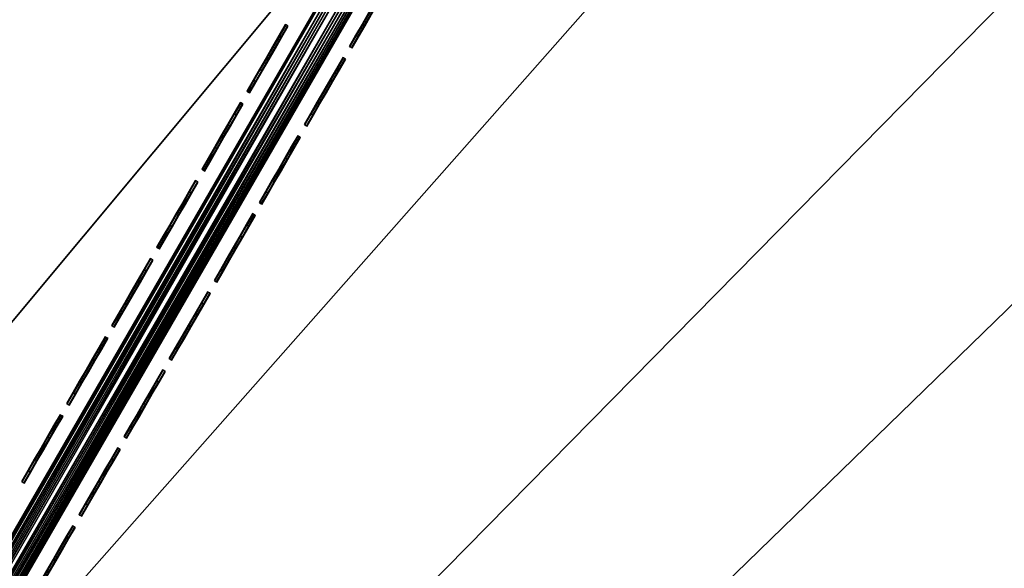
# Model space of a CAD drawing. Header units: inches. Extents: x 0 to 54.6, y -45.5 to 0.
# Tile 88 of 135: x 26.4 to 29.3, y -17.4 to -15.7. Entities that reach past the tile are written whole.
import ezdxf

# ---------------------------------------------------------------- set-up
doc = ezdxf.new("R2010")
doc.units = ezdxf.units.IN
doc.header["$LTSCALE"] = 0.03937
doc.header["$MEASUREMENT"] = 0
for name, color, linetype in [('A-FURN-3-ST', 151, 'Continuous'), ('A-FURN-3-ST-SEAM', 250, 'Continuous'), ('A-FURN-3-STITCH', 15, 'Continuous')]:
    doc.layers.add(name, color=color, linetype=linetype)

msp = doc.modelspace()

# ---------------------------------------------------------------- meshes
at = {"layer": 'A-FURN-3-ST'}
mesh = msp.add_polyface(dxfattribs=at)
corners = [(24.0013, -5.9436, 18), (23.3556, -5.3691, 17.9626), (21.9419, -5.1204, 18), (21.3456, -4.5948, 17.9626), (19.8543, -4.3715, 18), (19.31, -3.8905, 17.9626), (23.6478, -4.6483, 17.1854), (23.6619, -4.6134, 16.9008), (21.6126, -3.8643, 17.1854), (21.5749, -3.9676, 17.4505), (23.6065, -4.7502, 17.4505), (21.5149, -4.1318, 17.6781), (23.5408, -4.9122, 17.6781), (21.4367, -4.3457, 17.8528), (23.4553, -5.1233, 17.8528), (21.6256, -3.8289, 16.9008), (19.3924, -3.6384, 17.8528), (23.6652, -4.6052, 5.5004), (21.6286, -3.8206, 5.5004), (23.651, -4.6404, 5.3089), (21.6156, -3.8563, 5.3089), (23.4777, -5.0687, 5), (21.4572, -4.2904, 5), (23.5495, -4.8913, 5.0381), (21.5229, -4.1106, 5.0381), (21.5785, -3.9581, 5.1466), (23.6104, -4.7409, 5.1466), (19.4111, -3.5825, 5), (29.3604, -7.8167, 5), (14.7844, -30.7361, 5), (13.2536, -30.0776, 5), (27.4316, -6.8329, 5), (11.6935, -29.4918, 5), (25.4699, -5.9166, 5), (10.1077, -28.9798, 5), (8.4995, -28.5428, 5), (17.3416, -2.9458, 5), (6.8727, -28.1818, 5), (15.2514, -2.3813, 5), (13.1428, -1.8894, 5), (15.0337, -30.1903, 18), (29.9842, -8.848, 18), (13.4766, -29.5206, 18), (28.025, -7.8086, 18), (26.0299, -6.84, 18), (11.8898, -28.9248, 18), (10.2767, -28.4041, 18), (8.641, -27.9597, 18), (17.7413, -3.6978, 18), (6.9862, -27.5926, 18), (15.6054, -3.1004, 18), (13.4496, -2.5797, 18), (5.316, -27.3037, 18), (11.2764, -2.1367, 18)]
mesh.append_faces([[corners[k] for k in face] for face in [(0, 1, 2), (2, 1, 3), (2, 3, 4), (4, 3, 5), (6, 7, 8), (6, 8, 9, 10), (10, 9, 11, 12), (12, 11, 13, 14), (14, 13, 3, 1), (7, 15, 8), (13, 16, 5, 3), (7, 17, 15), (15, 17, 18), (17, 19, 20), (17, 20, 18), (21, 22, 23), (23, 22, 24), (23, 24, 25, 26), (26, 25, 20, 19), (22, 27, 24), (28, 29, 30), (28, 30, 31), (31, 30, 32), (31, 32, 33), (33, 32, 21), (21, 32, 34), (21, 34, 22), (22, 34, 35), (22, 35, 27), (27, 35, 36), (36, 35, 37), (36, 37, 38), (38, 37, 39), (40, 41, 42), (42, 43, 44), (42, 44, 45), (45, 44, 0), (45, 0, 46), (46, 0, 2), (46, 2, 4), (46, 4, 47), (47, 4, 48), (47, 48, 49), (49, 48, 50), (49, 50, 51), (52, 51, 53)]])
mesh = msp.add_polyface(dxfattribs=at)
corners = [(40.8466, -16.4914, 18), (41.5353, -16.7223, 17.9626), (39.9076, -15.3115, 17.9626), (39.1543, -15.058, 18), (38.232, -13.958, 17.9626), (41.8646, -16.3554, 17.6781), (40.2239, -14.9335, 17.6781), (40.0778, -15.1081, 17.8528), (41.7124, -16.5249, 17.8528), (42.08, -16.1154, 16.9008), (40.4309, -14.6862, 16.9008), (40.4067, -14.715, 17.1854), (38.7102, -13.3446, 17.1854), (38.5351, -13.5692, 17.6781), (38.395, -13.7488, 17.8528), (40.4365, -14.6794, 5.5004), (42.0604, -16.1371, 5.3089), (40.4121, -14.7085, 5.3089), (40.1154, -15.0627, 5), (38.5489, -13.5512, 5.0381), (40.2383, -14.9159, 5.0381), (41.7516, -16.4808, 5), (16.2827, -31.4657, 5), (14.7844, -30.7361, 5), (54.008, -31.5298, 5), (52.8857, -29.6782, 5), (51.6999, -27.8666, 5), (50.4521, -26.0972, 5), (49.1438, -24.372, 5), (47.7765, -22.6932, 5), (46.3519, -21.0627, 5), (44.8717, -19.4826, 5), (43.3376, -17.9546, 5), (38.4311, -13.7021, 5), (36.7007, -12.4007, 5), (34.9263, -11.16, 5), (33.11, -9.9815, 5), (31.2539, -8.8666, 5), (29.3604, -7.8167, 5), (16.5576, -30.9324, 18), (53.4807, -31.8342, 18), (15.0337, -30.1903, 18), (52.3299, -29.9383, 18), (51.1119, -28.0849, 18), (49.8283, -26.2762, 18), (48.4808, -24.5148, 18), (47.0709, -22.8027, 18), (45.6007, -21.1422, 18), (44.0719, -19.5355, 18), (42.4865, -17.9845, 18), (37.4117, -13.6861, 18), (35.621, -12.3775, 18), (33.7847, -11.1339, 18), (31.9049, -9.9569, 18), (29.9842, -8.848, 18), (13.4766, -29.5206, 18), (28.025, -7.8086, 18)]
mesh.append_faces([[corners[k] for k in face] for face in [(0, 1, 2), (0, 2, 3), (3, 2, 4), (5, 6, 7, 8), (8, 7, 2, 1), (9, 10, 11), (11, 10, 12), (6, 13, 14, 7), (7, 14, 4, 2), (15, 16, 17), (18, 19, 20), (18, 20, 21), (22, 23, 24), (24, 23, 25), (25, 23, 26), (26, 23, 27), (27, 23, 28), (28, 23, 29), (29, 23, 30), (30, 23, 31), (31, 23, 32), (32, 23, 21), (21, 23, 18), (18, 23, 33), (33, 23, 34), (34, 23, 35), (35, 23, 36), (36, 23, 37), (37, 23, 38), (39, 40, 41), (41, 40, 42), (41, 42, 43), (43, 44, 41), (41, 44, 45), (41, 45, 46), (46, 47, 41), (41, 47, 48), (41, 48, 49), (49, 0, 41), (41, 0, 3), (41, 3, 50), (50, 51, 41), (41, 51, 52), (41, 52, 53), (53, 54, 41), (55, 54, 56)]])
at = {"layer": 'A-FURN-3-ST-SEAM'}
mesh = msp.add_polyface(dxfattribs=at)
corners = [(27.4182, -15.6104, 18.0044), (24.5433, -20.5898, 18.0044), (27.4152, -15.6086, 17.987), (24.54, -20.5879, 17.9853), (27.4071, -15.6039, 17.9719), (24.5306, -20.5824, 17.969), (27.3951, -15.5971, 17.9607), (24.5165, -20.5743, 17.9582), (27.3806, -15.5887, 17.9549), (24.5, -20.5647, 17.9544), (27.3653, -15.5799, 17.9559), (24.4834, -20.5552, 17.9582), (27.3513, -15.5718, 17.9632), (24.4694, -20.5471, 17.9691), (27.3332, -15.5613, 17.9912), (24.46, -20.5417, 17.9853), (24.4567, -20.5398, 18.0044), (27.3318, -15.5605, 18.0089), (24.46, -20.5417, 18.0236), (27.336, -15.5629, 18.0261), (24.4694, -20.5471, 18.0398), (27.345, -15.5681, 18.0406), (24.4834, -20.5552, 18.0506), (27.3579, -15.5756, 18.0503), (24.5, -20.5648, 18.0544), (27.3883, -15.5931, 18.0516), (24.5166, -20.5743, 18.0506), (27.4019, -15.601, 18.0434), (24.5306, -20.5824, 18.0398), (27.412, -15.6068, 18.0299), (24.54, -20.5879, 18.0235), (29.1996, -12.5107, 18.0299), (29.2057, -12.5142, 18.0044)]
mesh.append_faces([[corners[k] for k in face] for face in [(0, 1, 2), (2, 1, 3), (2, 3, 4), (4, 3, 5), (4, 5, 6), (6, 5, 7), (6, 7, 8), (8, 7, 9), (8, 9, 10), (10, 9, 11), (10, 11, 12), (12, 11, 13), (12, 13, 14), (14, 13, 15), (14, 15, 16), (14, 16, 17), (17, 16, 18), (17, 18, 19), (19, 18, 20), (19, 20, 21), (21, 20, 22), (21, 22, 23), (23, 22, 24), (23, 24, 25), (25, 24, 26), (25, 26, 27), (27, 26, 28), (27, 28, 29), (29, 28, 30), (29, 30, 0), (0, 30, 1), (0, 31, 29), (2, 32, 0)]])
at = {"layer": 'A-FURN-3-STITCH'}
mesh = msp.add_polymesh((7, 4), dxfattribs=at)
for k, corner in enumerate([(27.4932, -15.5913, 18.0045), (27.491, -15.59, 18.0044), (27.4865, -15.5874, 18.0044), (27.4842, -15.5861, 18.0045), (27.4741, -15.6245, 18.0121), (27.4718, -15.6232, 18.0166), (27.4673, -15.6206, 18.0166), (27.465, -15.6193, 18.0121), (27.4546, -15.6581, 18.0167), (27.4524, -15.6568, 18.0212), (27.4479, -15.6542, 18.0212), (27.4456, -15.6529, 18.0167), (27.4351, -15.6919, 18.0182), (27.4329, -15.6906, 18.0227), (27.4283, -15.688, 18.0227), (27.4261, -15.6867, 18.0182), (27.4156, -15.7258, 18.0167), (27.4133, -15.7245, 18.0212), (27.4088, -15.7219, 18.0212), (27.4066, -15.7206, 18.0167), (27.3962, -15.7594, 18.0121), (27.3939, -15.7581, 18.0166), (27.3894, -15.7555, 18.0166), (27.3871, -15.7542, 18.0121), (27.377, -15.7926, 18.0045), (27.3747, -15.7913, 18.0045), (27.3702, -15.7887, 18.0045), (27.368, -15.7874, 18.0045)]):
    mesh.set_mesh_vertex(divmod(k, 4), corner)
mesh = msp.add_polymesh((7, 4), dxfattribs=at)
for k, corner in enumerate([(27.1845, -15.7266, 18.0045), (27.1823, -15.7253, 18.0044), (27.1778, -15.7227, 18.0044), (27.1755, -15.7214, 18.0045), (27.1654, -15.7598, 18.0121), (27.1631, -15.7585, 18.0166), (27.1586, -15.7559, 18.0166), (27.1564, -15.7546, 18.0121), (27.146, -15.7934, 18.0167), (27.1437, -15.7921, 18.0212), (27.1392, -15.7895, 18.0212), (27.1369, -15.7882, 18.0167), (27.1264, -15.8273, 18.0182), (27.1242, -15.826, 18.0227), (27.1197, -15.8233, 18.0227), (27.1174, -15.822, 18.0182), (27.1069, -15.8611, 18.0167), (27.1046, -15.8598, 18.0212), (27.1001, -15.8572, 18.0212), (27.0979, -15.8559, 18.0167), (27.0875, -15.8947, 18.0121), (27.0852, -15.8934, 18.0166), (27.0807, -15.8908, 18.0166), (27.0785, -15.8895, 18.0121), (27.0683, -15.9279, 18.0045), (27.066, -15.9266, 18.0045), (27.0615, -15.924, 18.0045), (27.0593, -15.9227, 18.0045)]):
    mesh.set_mesh_vertex(divmod(k, 4), corner)
mesh = msp.add_polymesh((7, 4), dxfattribs=at)
for k, corner in enumerate([(27.3575, -15.8264, 18.0045), (27.3552, -15.8251, 18.0044), (27.3507, -15.8225, 18.0044), (27.3485, -15.8212, 18.0045), (27.3383, -15.8596, 18.0121), (27.336, -15.8583, 18.0166), (27.3315, -15.8557, 18.0166), (27.3293, -15.8544, 18.0121), (27.3189, -15.8933, 18.0167), (27.3166, -15.892, 18.0212), (27.3121, -15.8893, 18.0212), (27.3099, -15.888, 18.0167), (27.2993, -15.9271, 18.0182), (27.2971, -15.9258, 18.0227), (27.2926, -15.9232, 18.0227), (27.2903, -15.9219, 18.0182), (27.2798, -15.9609, 18.0167), (27.2776, -15.9596, 18.0212), (27.273, -15.957, 18.0212), (27.2708, -15.9557, 18.0167), (27.2604, -15.9946, 18.0121), (27.2581, -15.9933, 18.0166), (27.2536, -15.9907, 18.0166), (27.2514, -15.9893, 18.0121), (27.2412, -16.0278, 18.0045), (27.239, -16.0265, 18.0045), (27.2345, -16.0239, 18.0045), (27.2322, -16.0226, 18.0045)]):
    mesh.set_mesh_vertex(divmod(k, 4), corner)
mesh = msp.add_polymesh((7, 4), dxfattribs=at)
for k, corner in enumerate([(27.0488, -15.9617, 18.0045), (27.0465, -15.9604, 18.0044), (27.042, -15.9578, 18.0044), (27.0398, -15.9565, 18.0045), (27.0296, -15.9949, 18.0121), (27.0274, -15.9936, 18.0166), (27.0228, -15.991, 18.0166), (27.0206, -15.9897, 18.0121), (27.0102, -16.0286, 18.0167), (27.0079, -16.0273, 18.0212), (27.0034, -16.0247, 18.0212), (27.0012, -16.0234, 18.0167), (26.9907, -16.0624, 18.0182), (26.9884, -16.0611, 18.0227), (26.9839, -16.0585, 18.0227), (26.9816, -16.0572, 18.0182), (26.9711, -16.0962, 18.0167), (26.9689, -16.0949, 18.0212), (26.9644, -16.0923, 18.0212), (26.9621, -16.091, 18.0167), (26.9517, -16.1299, 18.0121), (26.9495, -16.1286, 18.0166), (26.9449, -16.126, 18.0166), (26.9427, -16.1247, 18.0121), (26.9325, -16.1631, 18.0045), (26.9303, -16.1618, 18.0045), (26.9258, -16.1592, 18.0045), (26.9235, -16.1579, 18.0045)]):
    mesh.set_mesh_vertex(divmod(k, 4), corner)
mesh = msp.add_polymesh((7, 4), dxfattribs=at)
for k, corner in enumerate([(27.2217, -16.0616, 18.0045), (27.2195, -16.0603, 18.0044), (27.2149, -16.0577, 18.0044), (27.2127, -16.0564, 18.0045), (27.2025, -16.0948, 18.0121), (27.2003, -16.0935, 18.0166), (27.1958, -16.0909, 18.0166), (27.1935, -16.0896, 18.0121), (27.1831, -16.1284, 18.0167), (27.1809, -16.1271, 18.0212), (27.1764, -16.1245, 18.0212), (27.1741, -16.1232, 18.0167), (27.1636, -16.1622, 18.0182), (27.1613, -16.1609, 18.0227), (27.1568, -16.1583, 18.0227), (27.1546, -16.157, 18.0182), (27.144, -16.1961, 18.0167), (27.1418, -16.1948, 18.0212), (27.1373, -16.1922, 18.0212), (27.135, -16.1909, 18.0167), (27.1246, -16.2297, 18.0121), (27.1224, -16.2284, 18.0166), (27.1179, -16.2258, 18.0166), (27.1156, -16.2245, 18.0121), (27.1055, -16.2629, 18.0045), (27.1032, -16.2616, 18.0045), (27.0987, -16.259, 18.0045), (27.0964, -16.2577, 18.0045)]):
    mesh.set_mesh_vertex(divmod(k, 4), corner)
mesh = msp.add_polymesh((7, 4), dxfattribs=at)
for k, corner in enumerate([(26.913, -16.1969, 18.0045), (26.9108, -16.1956, 18.0044), (26.9063, -16.193, 18.0044), (26.904, -16.1917, 18.0045), (26.8938, -16.2301, 18.0121), (26.8916, -16.2288, 18.0166), (26.8871, -16.2262, 18.0166), (26.8848, -16.2249, 18.0121), (26.8744, -16.2637, 18.0167), (26.8722, -16.2624, 18.0212), (26.8677, -16.2598, 18.0212), (26.8654, -16.2585, 18.0167), (26.8549, -16.2976, 18.0182), (26.8526, -16.2963, 18.0227), (26.8481, -16.2936, 18.0227), (26.8459, -16.2923, 18.0182), (26.8354, -16.3314, 18.0167), (26.8331, -16.3301, 18.0212), (26.8286, -16.3275, 18.0212), (26.8263, -16.3262, 18.0167), (26.8159, -16.365, 18.0121), (26.8137, -16.3637, 18.0166), (26.8092, -16.3611, 18.0166), (26.8069, -16.3598, 18.0121), (26.7968, -16.3982, 18.0045), (26.7945, -16.3969, 18.0045), (26.79, -16.3943, 18.0045), (26.7877, -16.393, 18.0045)]):
    mesh.set_mesh_vertex(divmod(k, 4), corner)
mesh = msp.add_polymesh((7, 4), dxfattribs=at)
for k, corner in enumerate([(27.0859, -16.2967, 18.0045), (27.0837, -16.2954, 18.0044), (27.0792, -16.2928, 18.0044), (27.0769, -16.2915, 18.0045), (27.0668, -16.3299, 18.0121), (27.0645, -16.3286, 18.0166), (27.06, -16.326, 18.0166), (27.0578, -16.3247, 18.0121), (27.0474, -16.3636, 18.0167), (27.0451, -16.3623, 18.0212), (27.0406, -16.3597, 18.0212), (27.0383, -16.3584, 18.0167), (27.0278, -16.3974, 18.0182), (27.0256, -16.3961, 18.0227), (27.0211, -16.3935, 18.0227), (27.0188, -16.3922, 18.0182), (27.0083, -16.4312, 18.0167), (27.006, -16.4299, 18.0212), (27.0015, -16.4273, 18.0212), (26.9993, -16.426, 18.0167), (26.9889, -16.4649, 18.0121), (26.9866, -16.4636, 18.0166), (26.9821, -16.461, 18.0166), (26.9798, -16.4597, 18.0121), (26.9697, -16.4981, 18.0045), (26.9674, -16.4968, 18.0045), (26.9629, -16.4942, 18.0045), (26.9607, -16.4929, 18.0045)]):
    mesh.set_mesh_vertex(divmod(k, 4), corner)
mesh = msp.add_polymesh((7, 4), dxfattribs=at)
for k, corner in enumerate([(26.7773, -16.432, 18.0045), (26.775, -16.4307, 18.0044), (26.7705, -16.4281, 18.0044), (26.7682, -16.4268, 18.0045), (26.7581, -16.4652, 18.0121), (26.7558, -16.4639, 18.0166), (26.7513, -16.4613, 18.0166), (26.7491, -16.46, 18.0121), (26.7387, -16.4989, 18.0167), (26.7364, -16.4976, 18.0212), (26.7319, -16.495, 18.0212), (26.7296, -16.4937, 18.0167), (26.7191, -16.5327, 18.0182), (26.7169, -16.5314, 18.0227), (26.7124, -16.5288, 18.0227), (26.7101, -16.5275, 18.0182), (26.6996, -16.5665, 18.0167), (26.6973, -16.5652, 18.0212), (26.6928, -16.5626, 18.0212), (26.6906, -16.5613, 18.0167), (26.6802, -16.6002, 18.0121), (26.6779, -16.5989, 18.0166), (26.6734, -16.5963, 18.0166), (26.6712, -16.595, 18.0121), (26.661, -16.6334, 18.0045), (26.6587, -16.6321, 18.0045), (26.6542, -16.6295, 18.0045), (26.652, -16.6282, 18.0045)]):
    mesh.set_mesh_vertex(divmod(k, 4), corner)
mesh = msp.add_polymesh((7, 4), dxfattribs=at)
for k, corner in enumerate([(26.9502, -16.5319, 18.0045), (26.9479, -16.5306, 18.0044), (26.9434, -16.528, 18.0044), (26.9412, -16.5267, 18.0045), (26.931, -16.5651, 18.0121), (26.9288, -16.5638, 18.0166), (26.9242, -16.5612, 18.0166), (26.922, -16.5599, 18.0121), (26.9116, -16.5987, 18.0167), (26.9093, -16.5974, 18.0212), (26.9048, -16.5948, 18.0212), (26.9026, -16.5935, 18.0167), (26.8921, -16.6325, 18.0182), (26.8898, -16.6312, 18.0227), (26.8853, -16.6286, 18.0227), (26.883, -16.6273, 18.0182), (26.8725, -16.6664, 18.0167), (26.8703, -16.6651, 18.0212), (26.8658, -16.6625, 18.0212), (26.8635, -16.6612, 18.0167), (26.8531, -16.7, 18.0121), (26.8508, -16.6987, 18.0166), (26.8463, -16.6961, 18.0166), (26.8441, -16.6948, 18.0121), (26.8339, -16.7332, 18.0045), (26.8317, -16.7319, 18.0045), (26.8272, -16.7293, 18.0045), (26.8249, -16.728, 18.0045)]):
    mesh.set_mesh_vertex(divmod(k, 4), corner)
mesh = msp.add_polymesh((7, 4), dxfattribs=at)
for k, corner in enumerate([(26.6415, -16.6672, 18.0045), (26.6392, -16.6659, 18.0044), (26.6347, -16.6633, 18.0044), (26.6325, -16.662, 18.0045), (26.6223, -16.7004, 18.0121), (26.6201, -16.6991, 18.0166), (26.6155, -16.6965, 18.0166), (26.6133, -16.6952, 18.0121), (26.6029, -16.734, 18.0167), (26.6006, -16.7327, 18.0212), (26.5961, -16.7301, 18.0212), (26.5939, -16.7288, 18.0167), (26.5834, -16.7679, 18.0182), (26.5811, -16.7666, 18.0227), (26.5766, -16.764, 18.0227), (26.5743, -16.7627, 18.0182), (26.5638, -16.8017, 18.0167), (26.5616, -16.8004, 18.0212), (26.5571, -16.7978, 18.0212), (26.5548, -16.7965, 18.0167), (26.5444, -16.8353, 18.0121), (26.5422, -16.834, 18.0166), (26.5376, -16.8314, 18.0166), (26.5354, -16.8301, 18.0121), (26.5252, -16.8685, 18.0045), (26.523, -16.8672, 18.0045), (26.5185, -16.8646, 18.0045), (26.5162, -16.8633, 18.0045)]):
    mesh.set_mesh_vertex(divmod(k, 4), corner)
mesh = msp.add_polymesh((7, 4), dxfattribs=at)
for k, corner in enumerate([(26.8144, -16.767, 18.0045), (26.8122, -16.7657, 18.0044), (26.8077, -16.7631, 18.0044), (26.8054, -16.7618, 18.0045), (26.7952, -16.8002, 18.0121), (26.793, -16.7989, 18.0166), (26.7885, -16.7963, 18.0166), (26.7862, -16.795, 18.0121), (26.7758, -16.8339, 18.0167), (26.7736, -16.8326, 18.0212), (26.7691, -16.83, 18.0212), (26.7668, -16.8287, 18.0167), (26.7563, -16.8677, 18.0182), (26.754, -16.8664, 18.0227), (26.7495, -16.8638, 18.0227), (26.7473, -16.8625, 18.0182), (26.7368, -16.9015, 18.0167), (26.7345, -16.9002, 18.0212), (26.73, -16.8976, 18.0212), (26.7277, -16.8963, 18.0167), (26.7173, -16.9352, 18.0121), (26.7151, -16.9339, 18.0166), (26.7106, -16.9313, 18.0166), (26.7083, -16.93, 18.0121), (26.6982, -16.9684, 18.0045), (26.6959, -16.9671, 18.0045), (26.6914, -16.9645, 18.0045), (26.6891, -16.9632, 18.0045)]):
    mesh.set_mesh_vertex(divmod(k, 4), corner)
mesh = msp.add_polymesh((7, 4), dxfattribs=at)
for k, corner in enumerate([(26.5057, -16.9023, 18.0045), (26.5035, -16.901, 18.0044), (26.499, -16.8984, 18.0044), (26.4967, -16.8971, 18.0045), (26.4865, -16.9355, 18.0121), (26.4843, -16.9342, 18.0166), (26.4798, -16.9316, 18.0166), (26.4775, -16.9303, 18.0121), (26.4671, -16.9692, 18.0167), (26.4649, -16.9679, 18.0212), (26.4604, -16.9653, 18.0212), (26.4581, -16.964, 18.0167), (26.4476, -17.003, 18.0182), (26.4453, -17.0017, 18.0227), (26.4408, -16.9991, 18.0227), (26.4386, -16.9978, 18.0182), (26.4281, -17.0368, 18.0167), (26.4258, -17.0355, 18.0212), (26.4213, -17.0329, 18.0212), (26.419, -17.0316, 18.0167), (26.4086, -17.0705, 18.0121), (26.4064, -17.0692, 18.0166), (26.4019, -17.0666, 18.0166), (26.3996, -17.0653, 18.0121), (26.3895, -17.1037, 18.0045), (26.3872, -17.1024, 18.0045), (26.3827, -17.0998, 18.0045), (26.3805, -17.0985, 18.0045)]):
    mesh.set_mesh_vertex(divmod(k, 4), corner)
mesh = msp.add_polymesh((7, 4), dxfattribs=at)
for k, corner in enumerate([(26.6787, -17.0022, 18.0045), (26.6764, -17.0009, 18.0044), (26.6719, -16.9983, 18.0044), (26.6696, -16.997, 18.0045), (26.6595, -17.0354, 18.0121), (26.6572, -17.0341, 18.0166), (26.6527, -17.0315, 18.0166), (26.6505, -17.0302, 18.0121), (26.6401, -17.069, 18.0167), (26.6378, -17.0677, 18.0212), (26.6333, -17.0651, 18.0212), (26.631, -17.0638, 18.0167), (26.6205, -17.1028, 18.0182), (26.6183, -17.1015, 18.0227), (26.6138, -17.0989, 18.0227), (26.6115, -17.0976, 18.0182), (26.601, -17.1367, 18.0167), (26.5987, -17.1354, 18.0212), (26.5942, -17.1328, 18.0212), (26.592, -17.1315, 18.0167), (26.5816, -17.1703, 18.0121), (26.5793, -17.169, 18.0166), (26.5748, -17.1664, 18.0166), (26.5726, -17.1651, 18.0121), (26.5624, -17.2035, 18.0045), (26.5601, -17.2022, 18.0045), (26.5556, -17.1996, 18.0045), (26.5534, -17.1983, 18.0045)]):
    mesh.set_mesh_vertex(divmod(k, 4), corner)
mesh = msp.add_polymesh((7, 4), dxfattribs=at)
for k, corner in enumerate([(26.5429, -17.2373, 18.0045), (26.5406, -17.236, 18.0044), (26.5361, -17.2334, 18.0044), (26.5339, -17.2321, 18.0045), (26.5237, -17.2705, 18.0121), (26.5215, -17.2692, 18.0166), (26.5169, -17.2666, 18.0166), (26.5147, -17.2653, 18.0121), (26.5043, -17.3042, 18.0167), (26.502, -17.3029, 18.0212), (26.4975, -17.3003, 18.0212), (26.4953, -17.299, 18.0167), (26.4848, -17.338, 18.0182), (26.4825, -17.3367, 18.0227), (26.478, -17.3341, 18.0227), (26.4757, -17.3328, 18.0182), (26.4652, -17.3718, 18.0167), (26.463, -17.3705, 18.0212), (26.4585, -17.3679, 18.0212), (26.4562, -17.3666, 18.0167), (26.4458, -17.4055, 18.0121), (26.4436, -17.4042, 18.0166), (26.439, -17.4016, 18.0166), (26.4368, -17.4003, 18.0121), (26.4266, -17.4387, 18.0045), (26.4244, -17.4374, 18.0045), (26.4199, -17.4348, 18.0045), (26.4176, -17.4335, 18.0045)]):
    mesh.set_mesh_vertex(divmod(k, 4), corner)

doc.saveas('drawing.dxf')
